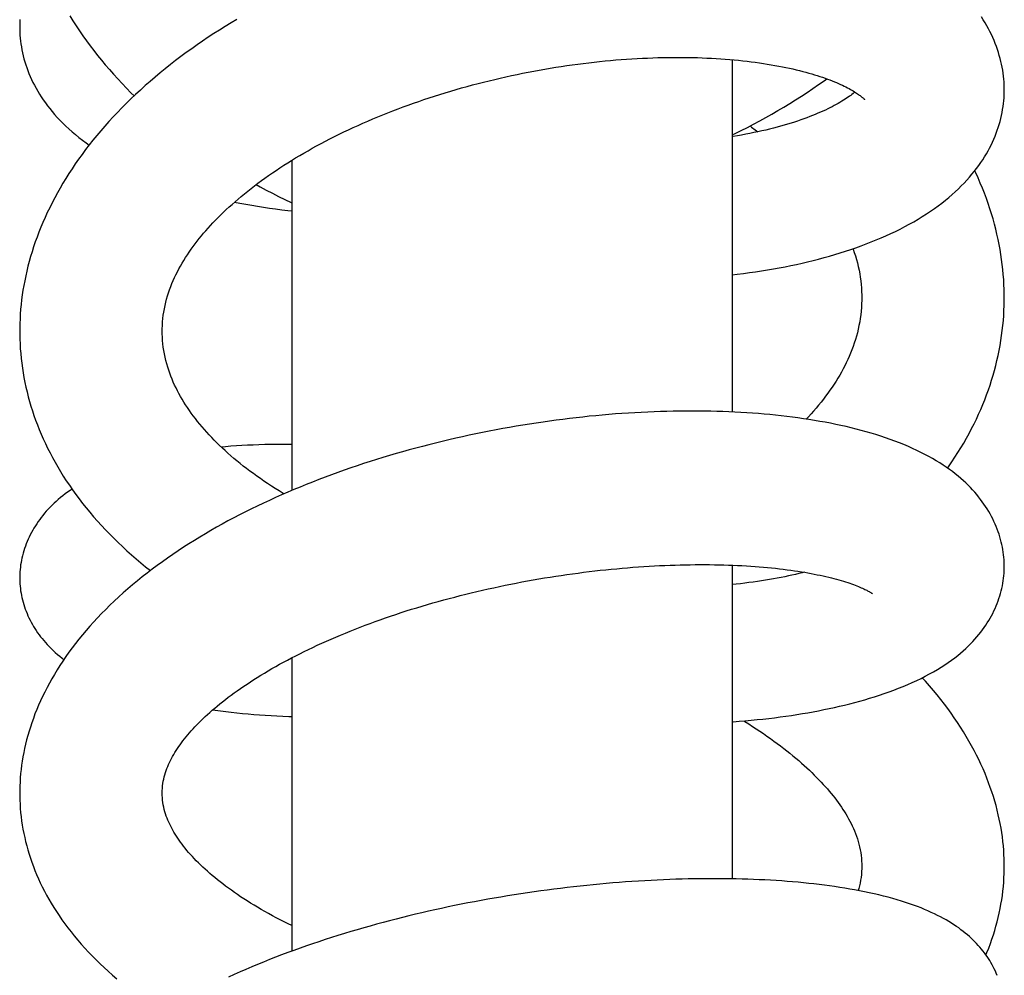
# Model space of a CAD drawing. Header units: millimetres. Extents: x 160 to 318, y 73 to 291.
# Tile 93 of 129: x 173.15 to 176.95, y 276.24 to 279.93. Entities that reach past the tile are written whole.
import ezdxf

# ---------------------------------------------------------------- set-up
doc = ezdxf.new("R2010")
doc.units = ezdxf.units.MM
doc.header["$LTSCALE"] = 30.734
doc.layers.get('0').update_dxf_attribs({"linetype": 'CONTINUOUS'})

msp = doc.modelspace()

# ---------------------------------------------------------------- linework, layer by layer
at = {"color": 7, "linetype": 'Continuous'}
for p, q in [((175.896, 279.7727), (175.896, 278.4126)), ((174.196, 279.3842), (174.196, 278.1094)), ((175.896, 277.821), (175.896, 276.6101)), ((174.196, 277.4634), (174.196, 276.3307))]:
    msp.add_line(p, q, dxfattribs=at)
for points in [[(173.3393, 279.9421), (173.3515, 279.9225), (173.364, 279.9031), (173.3769, 279.8838), (173.3901, 279.8646), (173.4037, 279.8456), (173.4176, 279.8267), (173.4318, 279.8079), (173.4464, 279.7893), (173.4613, 279.7709), (173.4765, 279.7525), (173.4921, 279.7344), (173.508, 279.7163), (173.5242, 279.6984), (173.5409, 279.6806), (173.5578, 279.6629), (173.5751, 279.6454), (173.5875, 279.6333)], [(173.147, 279.9284), (173.1464, 279.9172), (173.1461, 279.9061), (173.146, 279.8981)], [(173.9842, 279.9284), (173.9617, 279.9149), (173.9393, 279.9013), (173.9172, 279.8874), (173.8953, 279.8734), (173.8736, 279.8591), (173.8521, 279.8447), (173.8308, 279.83), (173.8097, 279.8152), (173.7888, 279.8001), (173.7682, 279.7849), (173.7477, 279.7694), (173.7276, 279.7537), (173.7076, 279.7379), (173.6879, 279.7218), (173.6684, 279.7056), (173.6492, 279.6891), (173.6303, 279.6725), (173.6117, 279.6557), (173.5933, 279.6388), (173.5753, 279.6217), (173.5576, 279.6044), (173.5402, 279.587), (173.5232, 279.5694), (173.5065, 279.5518), (173.4902, 279.534), (173.4743, 279.5161), (173.4587, 279.4981), (173.4435, 279.48), (173.4287, 279.4619), (173.4144, 279.4437), (173.4004, 279.4255), (173.3868, 279.4072), (173.3735, 279.3888), (173.3607, 279.3703), (173.3482, 279.3518), (173.3361, 279.3332), (173.3244, 279.3146), (173.313, 279.2958), (173.302, 279.277), (173.2913, 279.2581), (173.2811, 279.2392), (173.2712, 279.2203)], [(176.9458, 279.6567), (176.9458, 279.6644), (176.9455, 279.6757), (176.9449, 279.6869), (176.944, 279.6982), (176.9428, 279.7095), (176.9414, 279.7208), (176.9397, 279.7321), (176.9377, 279.7435), (176.9354, 279.7549), (176.9328, 279.7663), (176.9299, 279.7778), (176.9267, 279.7893), (176.9233, 279.8008), (176.9195, 279.8123), (176.9154, 279.8238), (176.911, 279.8353), (176.9063, 279.8468), (176.9013, 279.8583), (176.896, 279.8697), (176.8903, 279.8811), (176.8844, 279.8925), (176.8781, 279.9039), (176.8715, 279.9152), (176.8646, 279.9265), (176.8573, 279.9377)], [(173.146, 279.8981), (173.1461, 279.8902), (173.1464, 279.8789), (173.147, 279.8676), (173.1479, 279.8562), (173.1491, 279.8448), (173.1506, 279.8334), (173.1524, 279.822), (173.1545, 279.8106), (173.1568, 279.7992), (173.1595, 279.7877), (173.1625, 279.7763), (173.1657, 279.7649), (173.1693, 279.7534), (173.1732, 279.742), (173.1774, 279.7306), (173.1819, 279.7192), (173.1867, 279.7078), (173.1918, 279.6965), (173.1972, 279.6851), (173.203, 279.6738), (173.2091, 279.6625), (173.2156, 279.6513), (173.2224, 279.6401), (173.2295, 279.6288), (173.2371, 279.6176), (173.245, 279.6063), (173.2533, 279.5951), (173.2621, 279.5838), (173.2713, 279.5726), (173.2809, 279.5613), (173.291, 279.5501), (173.3015, 279.5389), (173.3125, 279.5277), (173.3239, 279.5166), (173.3358, 279.5055), (173.3481, 279.4945), (173.3609, 279.4836), (173.3742, 279.4727), (173.388, 279.462), (173.4023, 279.4513), (173.4138, 279.443)], [(173.696, 278.7244), (173.6961, 278.7341), (173.6966, 278.7471), (173.6974, 278.7601), (173.6986, 278.773), (173.7002, 278.7858), (173.7021, 278.7985), (173.7043, 278.8112), (173.7069, 278.8237), (173.7098, 278.8361), (173.713, 278.8484), (173.7166, 278.8607), (173.7204, 278.8728), (173.7246, 278.8848), (173.729, 278.8966), (173.7336, 278.9083), (173.7386, 278.9199), (173.7437, 278.9313), (173.7491, 278.9426), (173.7547, 278.9539), (173.7605, 278.965), (173.7666, 278.976), (173.7728, 278.9869), (173.7793, 278.9978), (173.786, 279.0085), (173.793, 279.0193), (173.8001, 279.0299), (173.8075, 279.0406), (173.8151, 279.0511), (173.8228, 279.0615), (173.8307, 279.0719), (173.8388, 279.0821), (173.8471, 279.0923), (173.8556, 279.1025), (173.8643, 279.1126), (173.8733, 279.1227), (173.8825, 279.1328), (173.8919, 279.1429), (173.9016, 279.1531), (173.9116, 279.1632), (173.9218, 279.1734), (173.9324, 279.1836), (173.9432, 279.1939), (173.9542, 279.2041), (173.9655, 279.2143), (173.9771, 279.2245), (173.9889, 279.2347), (174.001, 279.2449), (174.0134, 279.2551), (174.026, 279.2653), (174.0389, 279.2755), (174.052, 279.2856), (174.0653, 279.2956), (174.0789, 279.3057), (174.0927, 279.3157), (174.1068, 279.3256), (174.1211, 279.3356), (174.1356, 279.3454), (174.1504, 279.3552), (174.1653, 279.3649), (174.1804, 279.3745), (174.1956, 279.384), (174.211, 279.3934), (174.2267, 279.4028), (174.2426, 279.4121), (174.2588, 279.4214), (174.2753, 279.4306), (174.292, 279.4398), (174.3089, 279.449), (174.3261, 279.458), (174.3435, 279.4671), (174.3611, 279.476), (174.3789, 279.4848), (174.3969, 279.4936), (174.4151, 279.5022), (174.4335, 279.5108), (174.4521, 279.5193), (174.4708, 279.5276), (174.4897, 279.5359), (174.5088, 279.5441), (174.528, 279.5521), (174.5473, 279.56), (174.5667, 279.5678), (174.5863, 279.5754), (174.606, 279.583), (174.6258, 279.5904), (174.6457, 279.5977), (174.6657, 279.6048), (174.6859, 279.6119), (174.7061, 279.6188), (174.7265, 279.6255), (174.747, 279.6322), (174.7677, 279.6387), (174.7884, 279.6451), (174.8093, 279.6514), (174.8303, 279.6576), (174.8514, 279.6636), (174.8726, 279.6695), (174.8938, 279.6752), (174.9151, 279.6808), (174.9365, 279.6863), (174.9579, 279.6916), (174.9793, 279.6968), (175.0008, 279.7018), (175.0223, 279.7066), (175.0438, 279.7113), (175.0653, 279.7159), (175.0868, 279.7203), (175.1083, 279.7246), (175.1297, 279.7286), (175.1511, 279.7326), (175.1725, 279.7364), (175.1938, 279.74), (175.2151, 279.7434), (175.2363, 279.7468), (175.2575, 279.7499), (175.2787, 279.7529), (175.2998, 279.7558), (175.3209, 279.7585), (175.342, 279.761), (175.363, 279.7634), (175.3839, 279.7657), (175.4049, 279.7678), (175.4257, 279.7698), (175.4465, 279.7716), (175.4672, 279.7732), (175.4878, 279.7747), (175.5083, 279.7761), (175.5287, 279.7773), (175.549, 279.7784), (175.5692, 279.7793), (175.5893, 279.78), (175.6091, 279.7807), (175.6289, 279.7811), (175.6485, 279.7815), (175.6679, 279.7817), (175.6871, 279.7817), (175.7061, 279.7816), (175.7249, 279.7814), (175.7436, 279.7811), (175.762, 279.7806), (175.7803, 279.78), (175.7983, 279.7792), (175.8162, 279.7783), (175.8339, 279.7773), (175.8515, 279.7762), (175.8688, 279.7749), (175.8861, 279.7735), (175.9031, 279.772), (175.9199, 279.7704), (175.9365, 279.7687), (175.9529, 279.7668), (175.9691, 279.7649), (175.985, 279.7628), (176.0007, 279.7606), (176.0161, 279.7583), (176.0313, 279.756), (176.0462, 279.7535), (176.0608, 279.7509), (176.0752, 279.7483), (176.0893, 279.7455), (176.1031, 279.7427), (176.1167, 279.7398), (176.13, 279.7369), (176.1429, 279.7338), (176.1556, 279.7308), (176.1679, 279.7276), (176.1798, 279.7244), (176.1914, 279.7212), (176.2026, 279.718), (176.2135, 279.7148), (176.224, 279.7115), (176.2343, 279.7082), (176.2443, 279.7048), (176.2541, 279.7014), (176.2635, 279.6979), (176.2727, 279.6945), (176.2816, 279.6911), (176.2901, 279.6876), (176.2983, 279.6842), (176.3062, 279.6808), (176.3137, 279.6774), (176.3209, 279.6741), (176.3278, 279.6707), (176.3344, 279.6675), (176.3407, 279.6643), (176.3466, 279.6611), (176.3522, 279.658), (176.3575, 279.655), (176.3625, 279.652), (176.3672, 279.6492), (176.3716, 279.6464), (176.3757, 279.6437), (176.3796, 279.6411), (176.3831, 279.6387), (176.3864, 279.6363), (176.3893, 279.6341), (176.3921, 279.632), (176.3945, 279.63), (176.3967, 279.6282)], [(175.896, 279.4821), (175.9066, 279.4873), (175.9308, 279.4993), (175.9548, 279.5116), (175.9786, 279.5241), (176.0022, 279.5368), (176.0257, 279.5497), (176.0489, 279.5628), (176.0721, 279.5762), (176.095, 279.5898), (176.1178, 279.6037), (176.1404, 279.6178), (176.1628, 279.6321), (176.185, 279.6467), (176.207, 279.6615), (176.2287, 279.6765), (176.2503, 279.6917), (176.2605, 279.6991)], [(175.896, 278.9423), (175.9152, 278.9446), (175.9388, 278.9475), (175.9623, 278.9506), (175.9856, 278.954), (176.0088, 278.9575), (176.0318, 278.9612), (176.0546, 278.9651), (176.0772, 278.9692), (176.0996, 278.9735), (176.1217, 278.9779), (176.1436, 278.9826), (176.1653, 278.9874), (176.1868, 278.9924), (176.2082, 278.9976), (176.2294, 279.003), (176.2504, 279.0087), (176.2713, 279.0145), (176.292, 279.0205), (176.3126, 279.0268), (176.333, 279.0333), (176.3533, 279.04), (176.3733, 279.0469), (176.3932, 279.054), (176.4129, 279.0613), (176.4323, 279.0689), (176.4515, 279.0767), (176.4705, 279.0847), (176.4893, 279.0929), (176.5078, 279.1014), (176.5261, 279.11), (176.5441, 279.119), (176.5618, 279.1281), (176.5792, 279.1375), (176.5963, 279.1471), (176.6131, 279.1569), (176.6294, 279.1668), (176.6453, 279.177), (176.6608, 279.1873), (176.6759, 279.1977), (176.6905, 279.2083), (176.7047, 279.219), (176.7184, 279.2298), (176.7317, 279.2407), (176.7445, 279.2517), (176.7568, 279.2628), (176.7687, 279.2739), (176.78, 279.2851), (176.791, 279.2963), (176.8014, 279.3076), (176.8115, 279.3189), (176.821, 279.3302), (176.8302, 279.3415), (176.8389, 279.3528), (176.8472, 279.3641), (176.8551, 279.3754), (176.8626, 279.3867), (176.8698, 279.3979), (176.8766, 279.4092), (176.883, 279.4205), (176.8891, 279.4318), (176.8948, 279.4432), (176.9002, 279.4545), (176.9053, 279.4659), (176.9101, 279.4772), (176.9146, 279.4886), (176.9188, 279.5001), (176.9226, 279.5115), (176.9262, 279.5229), (176.9294, 279.5344), (176.9324, 279.5458), (176.935, 279.5572), (176.9374, 279.5687), (176.9394, 279.5801), (176.9412, 279.5915), (176.9427, 279.603), (176.9439, 279.6144), (176.9448, 279.6258), (176.9454, 279.6372), (176.9458, 279.6486), (176.9458, 279.6567)], [(176.3695, 279.6478), (176.3667, 279.6455), (176.3625, 279.6421), (176.3581, 279.6387), (176.3533, 279.6351), (176.3482, 279.6314), (176.3429, 279.6277), (176.3372, 279.6238), (176.3313, 279.6199), (176.325, 279.616), (176.3185, 279.612), (176.3116, 279.6079), (176.3045, 279.6038), (176.2971, 279.5996), (176.2894, 279.5954), (176.2813, 279.5912), (176.273, 279.587), (176.2644, 279.5828), (176.2554, 279.5785), (176.2461, 279.5742), (176.2365, 279.5699), (176.2266, 279.5657), (176.2164, 279.5614), (176.2058, 279.5571), (176.195, 279.5529), (176.1838, 279.5486), (176.1722, 279.5444), (176.1604, 279.5402), (176.1482, 279.536), (176.1357, 279.5319), (176.1229, 279.5279), (176.1098, 279.5239), (176.0964, 279.5199), (176.0828, 279.516), (176.0688, 279.5122), (176.0546, 279.5085), (176.0402, 279.5048), (176.0254, 279.5013), (176.0104, 279.4978), (175.9952, 279.4944), (175.9798, 279.4912), (175.9641, 279.488), (175.9482, 279.485), (175.9322, 279.482), (175.9159, 279.4792), (175.8994, 279.4765), (175.896, 279.476)], [(176.3967, 279.6282), (176.3987, 279.6265), (176.4004, 279.625), (176.4019, 279.6236), (176.4032, 279.6224), (176.4043, 279.6213), (176.4052, 279.6203), (176.406, 279.6195), (176.4065, 279.6189), (176.4069, 279.6185), (176.4069, 279.6184)], [(175.9649, 279.5169), (175.9704, 279.5128), (175.9848, 279.5022), (175.9951, 279.4944)], [(176.9459, 278.854), (176.9458, 278.8661), (176.9454, 278.8854), (176.9447, 278.9046), (176.9436, 278.9239), (176.9421, 278.9431), (176.9403, 278.9624), (176.9382, 278.9817), (176.9357, 279.0011), (176.9328, 279.0205), (176.9295, 279.04), (176.9259, 279.0596), (176.9219, 279.0791), (176.9176, 279.0988), (176.9128, 279.1185), (176.9077, 279.1382), (176.9023, 279.1579), (176.8964, 279.1777), (176.8902, 279.1974), (176.8836, 279.2173), (176.8766, 279.2371), (176.8692, 279.2569), (176.8614, 279.2768), (176.8533, 279.2966), (176.8447, 279.3164), (176.8358, 279.3363), (176.8322, 279.344)], [(174.0582, 279.2903), (174.0743, 279.2816), (174.0977, 279.2692), (174.1213, 279.257), (174.1451, 279.245), (174.1691, 279.2332), (174.1933, 279.2216), (174.196, 279.2203)], [(173.2712, 279.2203), (173.2617, 279.2013), (173.2526, 279.1824), (173.2439, 279.1634), (173.2356, 279.1445), (173.2276, 279.1256), (173.2201, 279.1067), (173.2129, 279.0878), (173.2061, 279.0689), (173.1997, 279.0501), (173.1937, 279.0313), (173.188, 279.0125), (173.1827, 278.9938), (173.1778, 278.9751), (173.1733, 278.9565), (173.1691, 278.938), (173.1653, 278.9195), (173.1618, 278.9011), (173.1587, 278.8827), (173.156, 278.8643), (173.1535, 278.846), (173.1514, 278.8276), (173.1497, 278.8091), (173.1483, 278.7907), (173.1472, 278.7723), (173.1465, 278.7539), (173.1461, 278.7356), (173.1461, 278.7244)], [(173.9751, 279.2228), (173.996, 279.2187), (174.0186, 279.2145), (174.0413, 279.2105), (174.0642, 279.2068), (174.0872, 279.2032), (174.1104, 279.1998), (174.1337, 279.1966), (174.1571, 279.1936), (174.1807, 279.1908), (174.196, 279.1891)], [(176.362, 279.043), (176.3625, 279.0417), (176.367, 279.0284), (176.3713, 279.015), (176.3753, 279.0015), (176.3789, 278.9879), (176.3822, 278.9742), (176.3852, 278.9604), (176.3878, 278.9466), (176.39, 278.9328), (176.3919, 278.9191), (176.3934, 278.9053), (176.3946, 278.8915), (176.3954, 278.8777), (176.3958, 278.8639), (176.3959, 278.8539)], [(176.3959, 278.8539), (176.3958, 278.844), (176.3954, 278.83), (176.3946, 278.8161), (176.3934, 278.8021), (176.3919, 278.7881), (176.39, 278.7741), (176.3877, 278.7602), (176.3851, 278.7463), (176.3821, 278.7325), (176.3788, 278.7188), (176.3752, 278.7052), (176.3713, 278.6918), (176.367, 278.6785), (176.3625, 278.6654), (176.3577, 278.6525), (176.3526, 278.6397), (176.3473, 278.6271), (176.3418, 278.6148), (176.336, 278.6025), (176.33, 278.5905), (176.3238, 278.5786), (176.3174, 278.5667), (176.3106, 278.5549), (176.3037, 278.5432), (176.2964, 278.5314), (176.2889, 278.5197), (176.2811, 278.508), (176.2731, 278.4964), (176.2648, 278.4848), (176.2563, 278.4733), (176.2475, 278.4618), (176.2385, 278.4503), (176.2292, 278.4389), (176.2197, 278.4276), (176.2099, 278.4162), (176.1999, 278.405), (176.1896, 278.3937), (176.1814, 278.385)], [(176.7269, 278.1959), (176.7308, 278.2013), (176.7433, 278.2195), (176.7554, 278.2378), (176.7671, 278.2561), (176.7785, 278.2744), (176.7894, 278.2928), (176.8, 278.3113), (176.8101, 278.3298), (176.8199, 278.3483), (176.8293, 278.3668), (176.8383, 278.3854), (176.8469, 278.404), (176.8551, 278.4226), (176.863, 278.4413), (176.8705, 278.46), (176.8777, 278.4787), (176.8845, 278.4975), (176.8909, 278.5164), (176.897, 278.5353), (176.9027, 278.5543), (176.908, 278.5733), (176.9131, 278.5923), (176.9177, 278.6114), (176.922, 278.6305), (176.9259, 278.6497), (176.9295, 278.6689), (176.9328, 278.6881), (176.9356, 278.7073), (176.9382, 278.7266), (176.9403, 278.7459), (176.9422, 278.7652), (176.9436, 278.7845), (176.9447, 278.8038), (176.9455, 278.8231), (176.9458, 278.8424), (176.9459, 278.854)], [(173.1461, 278.7244), (173.1461, 278.7124), (173.1465, 278.6937), (173.1473, 278.6751), (173.1484, 278.6564), (173.1499, 278.6378), (173.1517, 278.6192), (173.1539, 278.6007), (173.1564, 278.5821), (173.1593, 278.5636), (173.1625, 278.5451), (173.1661, 278.5267), (173.1701, 278.5083), (173.1743, 278.4899), (173.179, 278.4716), (173.184, 278.4533), (173.1893, 278.4351), (173.195, 278.417), (173.2011, 278.3989), (173.2075, 278.3808), (173.2143, 278.3627), (173.2214, 278.3446), (173.229, 278.3266), (173.2369, 278.3085), (173.2452, 278.2905), (173.2539, 278.2725), (173.263, 278.2545), (173.2725, 278.2366), (173.2823, 278.2186), (173.2926, 278.2007), (173.3033, 278.1829), (173.3143, 278.1651), (173.3258, 278.1473), (173.3376, 278.1296), (173.3498, 278.112), (173.3625, 278.0945), (173.3755, 278.077), (173.3888, 278.0597), (173.4026, 278.0424), (173.4167, 278.0253), (173.4312, 278.0083), (173.446, 277.9914), (173.4612, 277.9746), (173.4767, 277.958), (173.4926, 277.9415), (173.5088, 277.9252), (173.5254, 277.909), (173.5423, 277.893), (173.5596, 277.8771), (173.5771, 277.8613), (173.5951, 277.8457), (173.6133, 277.8303), (173.6319, 277.815), (173.6504, 277.8002)], [(174.1655, 278.0962), (174.1623, 278.0982), (174.1471, 278.1075), (174.1322, 278.1169), (174.1175, 278.1264), (174.103, 278.1359), (174.0888, 278.1455), (174.0749, 278.1552), (174.0612, 278.1649), (174.0477, 278.1746), (174.0345, 278.1844), (174.0216, 278.1942), (174.009, 278.204), (173.9966, 278.2139), (173.9845, 278.2237), (173.9727, 278.2336), (173.9612, 278.2435), (173.9499, 278.2534), (173.9389, 278.2634), (173.9281, 278.2733), (173.9176, 278.2833), (173.9073, 278.2934), (173.8971, 278.3036), (173.8872, 278.3138), (173.8775, 278.3241), (173.868, 278.3345), (173.8587, 278.3449), (173.8497, 278.3554), (173.8409, 278.3659), (173.8324, 278.3764), (173.8242, 278.3869), (173.8161, 278.3975), (173.8083, 278.4081), (173.8008, 278.4188), (173.7935, 278.4294), (173.7865, 278.4402), (173.7796, 278.4509), (173.7731, 278.4618), (173.7668, 278.4726), (173.7607, 278.4835), (173.7549, 278.4945), (173.7493, 278.5055), (173.744, 278.5166), (173.7389, 278.5277), (173.7341, 278.539), (173.7295, 278.5504), (173.7251, 278.562), (173.721, 278.5739), (173.7171, 278.586), (173.7134, 278.5984), (173.7101, 278.6109), (173.7071, 278.6237), (173.7044, 278.6366), (173.7021, 278.6496), (173.7002, 278.6626), (173.6986, 278.6757), (173.6974, 278.6887), (173.6966, 278.7018), (173.6961, 278.7147), (173.696, 278.7244)], [(176.9458, 277.8164), (176.9458, 277.8232), (176.9455, 277.8327), (176.945, 277.8423), (176.9442, 277.8519), (176.9432, 277.8615), (176.9419, 277.8712), (176.9404, 277.881), (176.9386, 277.8908), (176.9365, 277.9006), (176.9342, 277.9105), (176.9316, 277.9204), (176.9288, 277.9303), (176.9257, 277.9403), (176.9223, 277.9502), (176.9186, 277.9601), (176.9147, 277.97), (176.9105, 277.9799), (176.906, 277.9897), (176.9013, 277.9995), (176.8963, 278.0092), (176.8911, 278.0189), (176.8856, 278.0285), (176.8798, 278.038), (176.8738, 278.0474), (176.8674, 278.0568), (176.8609, 278.0661), (176.854, 278.0753), (176.8469, 278.0845), (176.8395, 278.0936), (176.8317, 278.1026), (176.8237, 278.1116), (176.8153, 278.1205), (176.8065, 278.1295), (176.7974, 278.1384), (176.7878, 278.1472), (176.7779, 278.156), (176.7676, 278.1648), (176.7568, 278.1735), (176.7457, 278.1822), (176.734, 278.1908), (176.722, 278.1993), (176.7095, 278.2078), (176.6965, 278.2162), (176.683, 278.2245), (176.669, 278.2327), (176.6546, 278.2408), (176.6397, 278.2488), (176.6243, 278.2566), (176.6085, 278.2643), (176.5922, 278.2719), (176.5756, 278.2793), (176.5585, 278.2865), (176.5411, 278.2935), (176.5234, 278.3003), (176.5054, 278.3068), (176.4872, 278.3132), (176.4688, 278.3193), (176.4503, 278.3252), (176.4316, 278.3308), (176.4127, 278.3362), (176.3936, 278.3415), (176.3743, 278.3465), (176.3549, 278.3513), (176.3352, 278.3559), (176.3153, 278.3604), (176.2953, 278.3647), (176.275, 278.3688), (176.2545, 278.3727), (176.2339, 278.3764), (176.213, 278.38), (176.1921, 278.3834), (176.1709, 278.3866), (176.1497, 278.3897), (176.1283, 278.3925), (176.1067, 278.3952), (176.0851, 278.3978), (176.0632, 278.4001), (176.0413, 278.4023), (176.0191, 278.4044), (175.9968, 278.4062), (175.9744, 278.408), (175.9518, 278.4095), (175.929, 278.4109), (175.906, 278.4121), (175.8829, 278.4132), (175.8597, 278.4141), (175.8363, 278.4148), (175.8127, 278.4154), (175.789, 278.4158), (175.7652, 278.4161), (175.7412, 278.4162), (175.717, 278.4161), (175.6928, 278.4159), (175.6684, 278.4155), (175.6439, 278.415), (175.6194, 278.4143), (175.5947, 278.4134), (175.5699, 278.4124), (175.545, 278.4112), (175.5201, 278.4098), (175.495, 278.4083), (175.47, 278.4066), (175.4448, 278.4048), (175.4197, 278.4028), (175.3945, 278.4006), (175.3693, 278.3983), (175.344, 278.3958), (175.3187, 278.3932), (175.2934, 278.3903), (175.2679, 278.3874), (175.2425, 278.3842), (175.2169, 278.3809), (175.1913, 278.3775), (175.1656, 278.3738), (175.1398, 278.37), (175.114, 278.366), (175.0881, 278.3619), (175.0622, 278.3576), (175.0363, 278.3531), (175.0103, 278.3484), (174.9843, 278.3436), (174.9583, 278.3386), (174.9323, 278.3335), (174.9064, 278.3281), (174.8804, 278.3227), (174.8545, 278.317), (174.8286, 278.3112), (174.8027, 278.3052), (174.7769, 278.2991), (174.7512, 278.2928), (174.7255, 278.2863), (174.7, 278.2797), (174.6744, 278.273), (174.649, 278.266), (174.6237, 278.259), (174.5984, 278.2517), (174.5733, 278.2443), (174.5481, 278.2368), (174.5231, 278.229), (174.4981, 278.2211), (174.4732, 278.2131), (174.4483, 278.2048), (174.4235, 278.1964), (174.3987, 278.1878), (174.374, 278.179), (174.3494, 278.1701), (174.3249, 278.1609), (174.3005, 278.1516), (174.2763, 278.1422), (174.2521, 278.1326), (174.2281, 278.1228), (174.2043, 278.1129), (174.1805, 278.1028), (174.1568, 278.0925), (174.1332, 278.082), (174.1097, 278.0713), (174.0864, 278.0604), (174.0631, 278.0494), (174.0401, 278.0381), (174.0172, 278.0267), (173.9945, 278.0152), (173.9721, 278.0035), (173.9498, 277.9917), (173.9278, 277.9796), (173.9059, 277.9674), (173.8842, 277.955), (173.8627, 277.9424), (173.8413, 277.9296), (173.82, 277.9166), (173.799, 277.9034), (173.7781, 277.89), (173.7575, 277.8764), (173.737, 277.8626), (173.7167, 277.8486), (173.6967, 277.8345), (173.6769, 277.8201), (173.6574, 277.8055), (173.6381, 277.7908), (173.6191, 277.7758), (173.6003, 277.7607), (173.5819, 277.7454), (173.5637, 277.73), (173.5459, 277.7143), (173.5284, 277.6986), (173.5112, 277.6827), (173.4944, 277.6666), (173.478, 277.6505), (173.462, 277.6343), (173.4465, 277.618), (173.4313, 277.6017), (173.4166, 277.5852), (173.4022, 277.5687), (173.3883, 277.5522), (173.3747, 277.5355), (173.3615, 277.5187), (173.3487, 277.5019), (173.3362, 277.485), (173.3242, 277.468), (173.3125, 277.4509)], [(174.196, 278.2873), (174.1811, 278.2874), (174.1585, 278.2874), (174.136, 278.2873), (174.1137, 278.2869), (174.0915, 278.2865), (174.0694, 278.2858), (174.0475, 278.285), (174.0256, 278.2841), (174.0039, 278.283), (173.9824, 278.2817), (173.961, 278.2802), (173.9397, 278.2786), (173.9239, 278.2773)], [(173.3479, 278.1148), (173.3403, 278.1097), (173.3307, 278.1029), (173.3213, 278.096), (173.3122, 278.0889), (173.3034, 278.0818), (173.2948, 278.0746), (173.2865, 278.0673), (173.2785, 278.0599), (173.2707, 278.0523), (173.2631, 278.0447), (173.2558, 278.037), (173.2488, 278.0292), (173.242, 278.0213), (173.2354, 278.0134), (173.2292, 278.0054), (173.2231, 277.9973), (173.2173, 277.9892), (173.2118, 277.981), (173.2064, 277.9727), (173.2012, 277.9643), (173.1963, 277.9558), (173.1915, 277.9472), (173.187, 277.9385), (173.1827, 277.9297), (173.1786, 277.9209), (173.1748, 277.9119), (173.1712, 277.903), (173.1678, 277.894), (173.1647, 277.885), (173.1618, 277.8759), (173.1592, 277.8669), (173.1568, 277.8578), (173.1546, 277.8488), (173.1527, 277.8399), (173.1511, 277.8309), (173.1497, 277.822), (173.1485, 277.8132), (173.1475, 277.8044), (173.1468, 277.7956), (173.1463, 277.7869), (173.1461, 277.7783), (173.146, 277.772)], [(173.696, 276.9417), (173.6962, 276.9501), (173.6967, 276.9598), (173.6975, 276.9692), (173.6987, 276.9783), (173.7001, 276.987), (173.7018, 276.9955), (173.7038, 277.0038), (173.706, 277.012), (173.7084, 277.02), (173.7111, 277.028), (173.714, 277.0359), (173.7171, 277.0438), (173.7205, 277.0516), (173.7241, 277.0595), (173.7279, 277.0672), (173.7319, 277.075), (173.736, 277.0826), (173.7404, 277.0903), (173.745, 277.0979), (173.7497, 277.1054), (173.7546, 277.113), (173.7597, 277.1205), (173.765, 277.128), (173.7705, 277.1356), (173.7762, 277.1432), (173.7822, 277.1508), (173.7884, 277.1585), (173.7948, 277.1662), (173.8014, 277.174), (173.8083, 277.1817), (173.8153, 277.1895), (173.8225, 277.1973), (173.83, 277.205), (173.8377, 277.2128), (173.8456, 277.2207), (173.8538, 277.2286), (173.8622, 277.2365), (173.8709, 277.2445), (173.8799, 277.2526), (173.8892, 277.2608), (173.8988, 277.269), (173.9087, 277.2773), (173.9189, 277.2856), (173.9293, 277.294), (173.9401, 277.3024), (173.9511, 277.3109), (173.9624, 277.3193), (173.9741, 277.3278), (173.9859, 277.3364), (173.9981, 277.3449), (174.0106, 277.3535), (174.0233, 277.362), (174.0363, 277.3706), (174.0495, 277.3791), (174.0631, 277.3877), (174.0768, 277.3962), (174.0909, 277.4047), (174.1052, 277.4132), (174.1197, 277.4217), (174.1344, 277.4301), (174.1493, 277.4384), (174.1644, 277.4467), (174.1797, 277.4549), (174.1953, 277.4631), (174.2111, 277.4712), (174.2271, 277.4794), (174.2435, 277.4875), (174.2601, 277.4956), (174.2771, 277.5037), (174.2944, 277.5117), (174.312, 277.5198), (174.3298, 277.5278), (174.3478, 277.5357), (174.366, 277.5436), (174.3844, 277.5514), (174.403, 277.5591), (174.4218, 277.5667), (174.4407, 277.5742), (174.4598, 277.5817), (174.4791, 277.589), (174.4985, 277.5963), (174.5181, 277.6035), (174.5378, 277.6105), (174.5576, 277.6175), (174.5776, 277.6244), (174.5976, 277.6311), (174.6178, 277.6378), (174.638, 277.6443), (174.6584, 277.6507), (174.6788, 277.657), (174.6993, 277.6632), (174.7199, 277.6693), (174.7406, 277.6753), (174.7615, 277.6812), (174.7825, 277.6869), (174.8036, 277.6926), (174.8248, 277.6982), (174.8461, 277.7037), (174.8675, 277.7091), (174.889, 277.7143), (174.9106, 277.7194), (174.9322, 277.7245), (174.9539, 277.7294), (174.9756, 277.7342), (174.9973, 277.7388), (175.0191, 277.7433), (175.0409, 277.7478), (175.0626, 277.752), (175.0844, 277.7562), (175.1062, 277.7602), (175.1279, 277.7641), (175.1497, 277.7679), (175.1714, 277.7716), (175.193, 277.7751), (175.2147, 277.7785), (175.2363, 277.7818), (175.2578, 277.7849), (175.2794, 277.7879), (175.3008, 277.7908), (175.3223, 277.7936), (175.3437, 277.7962), (175.3651, 277.7988), (175.3864, 277.8012), (175.4077, 277.8034), (175.4289, 277.8056), (175.45, 277.8076), (175.4711, 277.8095), (175.492, 277.8113), (175.5129, 277.8129), (175.5337, 277.8144), (175.5544, 277.8158), (175.575, 277.8171), (175.5954, 277.8183), (175.6157, 277.8193), (175.6358, 277.8202), (175.6558, 277.821), (175.6756, 277.8217), (175.6951, 277.8223), (175.7145, 277.8227), (175.7337, 277.823), (175.7528, 277.8232), (175.7716, 277.8233), (175.7903, 277.8233), (175.8088, 277.8232), (175.8271, 277.823), (175.8453, 277.8226), (175.8633, 277.8222), (175.8811, 277.8216), (175.8987, 277.8209), (175.9162, 277.8202), (175.9334, 277.8193), (175.9504, 277.8183), (175.9672, 277.8173), (175.9838, 277.8161), (176.0002, 277.8149), (176.0163, 277.8135), (176.0321, 277.8121), (176.0478, 277.8106), (176.0631, 277.809), (176.0782, 277.8073), (176.093, 277.8055), (176.1075, 277.8037), (176.1217, 277.8018), (176.1356, 277.7998), (176.1493, 277.7978), (176.1626, 277.7957), (176.1756, 277.7935), (176.1882, 277.7913), (176.2006, 277.7891), (176.2126, 277.7868), (176.2243, 277.7844), (176.2357, 277.7821), (176.2468, 277.7797), (176.2576, 277.7772), (176.2681, 277.7747), (176.2784, 277.7722), (176.2883, 277.7696), (176.298, 277.767), (176.3073, 277.7644), (176.3163, 277.7618), (176.325, 277.7592), (176.3334, 277.7566), (176.3414, 277.754), (176.3492, 277.7514), (176.3566, 277.7488), (176.3637, 277.7463), (176.3705, 277.7437), (176.3769, 277.7412), (176.3829, 277.7388), (176.3886, 277.7364), (176.3939, 277.7341), (176.3987, 277.7319), (176.4033, 277.7298), (176.4075, 277.7278), (176.4113, 277.7259), (176.4149, 277.7241), (176.4181, 277.7223), (176.4211, 277.7207), (176.4238, 277.7192)], [(175.896, 277.2165), (175.8998, 277.2168), (175.9231, 277.2185), (175.9462, 277.2205), (175.9691, 277.2225), (175.9918, 277.2248), (176.0144, 277.2271), (176.0368, 277.2297), (176.059, 277.2323), (176.081, 277.2352), (176.1028, 277.2382), (176.1244, 277.2413), (176.1458, 277.2446), (176.167, 277.248), (176.188, 277.2516), (176.2088, 277.2553), (176.2294, 277.2592), (176.2498, 277.2633), (176.27, 277.2675), (176.2901, 277.2718), (176.31, 277.2764), (176.3297, 277.2811), (176.3493, 277.2859), (176.3687, 277.291), (176.388, 277.2962), (176.4072, 277.3016), (176.4262, 277.3072), (176.4451, 277.3131), (176.4639, 277.3191), (176.4825, 277.3254), (176.501, 277.3319), (176.5193, 277.3386), (176.5374, 277.3456), (176.5554, 277.3528), (176.5731, 277.3602), (176.5905, 277.3679), (176.6077, 277.3759), (176.6246, 277.3841), (176.6411, 277.3925), (176.6572, 277.4011), (176.6728, 277.4098), (176.6879, 277.4187), (176.7025, 277.4277), (176.7164, 277.4367), (176.7297, 277.4458), (176.7424, 277.4549), (176.7546, 277.4639), (176.766, 277.473), (176.777, 277.482), (176.7874, 277.491), (176.7974, 277.5), (176.8069, 277.509), (176.8159, 277.518), (176.8245, 277.527), (176.8327, 277.5359), (176.8405, 277.5448), (176.8479, 277.5537), (176.8549, 277.5625), (176.8617, 277.5714), (176.8681, 277.5803), (176.8743, 277.5893), (176.8801, 277.5983), (176.8858, 277.6074), (176.8912, 277.6165), (176.8963, 277.6257), (176.9012, 277.6351), (176.9058, 277.6444), (176.9102, 277.6539), (176.9144, 277.6635), (176.9183, 277.6731), (176.9219, 277.6828), (176.9253, 277.6925), (176.9285, 277.7023), (176.9313, 277.7121), (176.9339, 277.7218), (176.9363, 277.7316), (176.9384, 277.7414), (176.9402, 277.7511), (176.9417, 277.7608), (176.9431, 277.7706), (176.9441, 277.7803), (176.9449, 277.79), (176.9455, 277.7996), (176.9458, 277.8093), (176.9458, 277.8164)], [(176.1738, 277.7938), (176.1662, 277.7919), (176.1532, 277.7887), (176.14, 277.7856), (176.1264, 277.7825), (176.1126, 277.7795), (176.0985, 277.7766), (176.0842, 277.7738), (176.0696, 277.771), (176.0547, 277.7683), (176.0396, 277.7656), (176.0242, 277.7631), (176.0086, 277.7606), (175.9928, 277.7582), (175.9767, 277.7559), (175.9605, 277.7538), (175.9441, 277.7517), (175.9275, 277.7497), (175.9107, 277.7478), (175.896, 277.7463)], [(173.146, 277.772), (173.1461, 277.7658), (173.1463, 277.7571), (173.1468, 277.7485), (173.1475, 277.7397), (173.1485, 277.731), (173.1497, 277.7222), (173.1511, 277.7133), (173.1527, 277.7045), (173.1546, 277.6957), (173.1567, 277.6868), (173.1591, 277.678), (173.1617, 277.6692), (173.1645, 277.6604), (173.1675, 277.6517), (173.1708, 277.643), (173.1743, 277.6344), (173.178, 277.6258), (173.1819, 277.6173), (173.1861, 277.6089), (173.1904, 277.6006), (173.195, 277.5924), (173.1997, 277.5843), (173.2047, 277.5763), (173.2098, 277.5683), (173.2152, 277.5605), (173.2208, 277.5527), (173.2265, 277.545), (173.2326, 277.5374), (173.2389, 277.5298), (173.2454, 277.5222), (173.2523, 277.5146), (173.2594, 277.507), (173.267, 277.4995), (173.2748, 277.4919), (173.283, 277.4843), (173.2916, 277.4768), (173.3005, 277.4693), (173.3098, 277.4618), (173.3165, 277.4567)], [(176.4238, 277.7192), (176.4262, 277.7178), (176.4284, 277.7164), (176.4303, 277.7153), (176.4319, 277.7142), (176.4333, 277.7132), (176.4345, 277.7124), (176.4355, 277.7117), (176.4362, 277.7112), (176.4368, 277.7108), (176.4369, 277.7107)], [(173.3125, 277.4509), (173.3013, 277.4338), (173.2905, 277.4167), (173.2801, 277.3996), (173.2701, 277.3824), (173.2605, 277.3653), (173.2514, 277.3483), (173.2426, 277.3312), (173.2343, 277.3142), (173.2264, 277.2972), (173.2189, 277.2803), (173.2118, 277.2634), (173.205, 277.2465), (173.1987, 277.2297), (173.1927, 277.213), (173.1872, 277.1963), (173.182, 277.1797), (173.1771, 277.1631), (173.1727, 277.1466), (173.1686, 277.1302), (173.1648, 277.1138), (173.1615, 277.0975), (173.1584, 277.0812), (173.1557, 277.065), (173.1534, 277.0488), (173.1513, 277.0327), (173.1496, 277.0166), (173.1483, 277.0005), (173.1472, 276.9844), (173.1465, 276.9684), (173.1461, 276.9523), (173.1461, 276.9417)], [(176.9459, 276.6591), (176.9458, 276.6705), (176.9454, 276.6874), (176.9447, 276.7042), (176.9436, 276.721), (176.9422, 276.7379), (176.9405, 276.7548), (176.9384, 276.7718), (176.936, 276.7888), (176.9333, 276.8059), (176.9301, 276.8231), (176.9266, 276.8404), (176.9228, 276.8577), (176.9186, 276.8751), (176.914, 276.8926), (176.9091, 276.9101), (176.9037, 276.9277), (176.898, 276.9454), (176.8919, 276.9631), (176.8855, 276.9808), (176.8786, 276.9986), (176.8714, 277.0165), (176.8637, 277.0343), (176.8557, 277.0522), (176.8472, 277.0702), (176.8384, 277.0881), (176.8291, 277.1061), (176.8195, 277.1241), (176.8094, 277.142), (176.7989, 277.16), (176.788, 277.178), (176.7767, 277.1959), (176.7651, 277.2138), (176.753, 277.2317), (176.7405, 277.2494), (176.7277, 277.2671), (176.7145, 277.2848), (176.7008, 277.3024), (176.6867, 277.32), (176.6722, 277.3376), (176.6572, 277.3552), (176.6418, 277.3727), (176.6293, 277.3865)], [(173.8909, 277.2623), (173.9, 277.261), (173.9207, 277.2583), (173.9415, 277.2557), (173.9627, 277.2533), (173.984, 277.251), (174.0056, 277.2489), (174.0273, 277.2468), (174.0493, 277.245), (174.0714, 277.2433), (174.0937, 277.2417), (174.1161, 277.2403), (174.1388, 277.239), (174.1616, 277.2379), (174.1845, 277.2369), (174.196, 277.2365)], [(175.9406, 277.22), (175.9449, 277.2173), (175.9597, 277.208), (175.9742, 277.1987), (175.9885, 277.1894), (176.0026, 277.18), (176.0164, 277.1706), (176.03, 277.1612), (176.0434, 277.1517), (176.0566, 277.1422), (176.0695, 277.1327), (176.0821, 277.1232), (176.0945, 277.1137), (176.1066, 277.1043), (176.1184, 277.0948), (176.13, 277.0853), (176.1413, 277.0759), (176.1523, 277.0665), (176.163, 277.0571), (176.1735, 277.0478), (176.1837, 277.0385), (176.1936, 277.0292), (176.2033, 277.02), (176.2126, 277.0108), (176.2217, 277.0017), (176.2305, 276.9927), (176.2391, 276.9837), (176.2474, 276.9747), (176.2554, 276.9659), (176.2631, 276.957), (176.2706, 276.9483), (176.2778, 276.9396), (176.2848, 276.931), (176.2916, 276.9224), (176.2982, 276.9137), (176.3046, 276.905), (176.3109, 276.8962), (176.317, 276.8873), (176.323, 276.8784), (176.3287, 276.8694), (176.3342, 276.8604), (176.3396, 276.8514), (176.3447, 276.8423), (176.3496, 276.8331), (176.3544, 276.8239), (176.3589, 276.8145), (176.3633, 276.805), (176.3674, 276.7953), (176.3714, 276.7855), (176.3752, 276.7754), (176.3787, 276.7651), (176.3819, 276.7546), (176.3849, 276.7439), (176.3875, 276.7331), (176.3898, 276.7222), (176.3918, 276.7113), (176.3933, 276.7004), (176.3945, 276.6895), (176.3953, 276.6786), (176.3958, 276.6677), (176.3959, 276.659)], [(173.1461, 276.9418), (173.1461, 276.9306), (173.1465, 276.9144), (173.1473, 276.8983), (173.1483, 276.8822), (173.1497, 276.866), (173.1515, 276.8499), (173.1535, 276.8338), (173.156, 276.8178), (173.1587, 276.8017), (173.1618, 276.7857), (173.1652, 276.7696), (173.169, 276.7536), (173.173, 276.7376), (173.1775, 276.7217), (173.1823, 276.7057), (173.1874, 276.6898), (173.1929, 276.6739), (173.1987, 276.658), (173.2049, 276.6422), (173.2114, 276.6263), (173.2183, 276.6105), (173.2255, 276.5947), (173.2332, 276.5789), (173.2412, 276.5631), (173.2497, 276.5473), (173.2585, 276.5314), (173.2678, 276.5156), (173.2774, 276.4997), (173.2875, 276.4839), (173.298, 276.4681), (173.3089, 276.4523), (173.3203, 276.4365), (173.332, 276.4207), (173.3442, 276.405), (173.3568, 276.3894), (173.3699, 276.3738), (173.3833, 276.3583), (173.3971, 276.3428), (173.4114, 276.3275), (173.426, 276.3123), (173.4409, 276.2972), (173.4562, 276.2823), (173.4719, 276.2676), (173.4878, 276.253), (173.5041, 276.2386), (173.5207, 276.2243)], [(174.196, 276.4293), (174.1826, 276.4359), (174.1669, 276.4438), (174.1514, 276.4517), (174.1362, 276.4596), (174.1213, 276.4677), (174.1066, 276.4757), (174.0921, 276.4838), (174.0779, 276.492), (174.064, 276.5001), (174.0504, 276.5083), (174.037, 276.5165), (174.0239, 276.5247), (174.0111, 276.5329), (173.9986, 276.5412), (173.9864, 276.5494), (173.9744, 276.5576), (173.9628, 276.5658), (173.9515, 276.5739), (173.9404, 276.5821), (173.9296, 276.5903), (173.9191, 276.5984), (173.9089, 276.6065), (173.8989, 276.6146), (173.8892, 276.6228), (173.8797, 276.6309), (173.8704, 276.6391), (173.8613, 276.6473), (173.8525, 276.6555), (173.8439, 276.6637), (173.8356, 276.6718), (173.8276, 276.6799), (173.8198, 276.688), (173.8123, 276.6961), (173.8051, 276.7041), (173.7981, 276.7121), (173.7913, 276.72), (173.7848, 276.7279), (173.7786, 276.7358), (173.7726, 276.7436), (173.7668, 276.7514), (173.7613, 276.7591), (173.756, 276.7668), (173.7509, 276.7745), (173.7461, 276.7821), (173.7415, 276.7897), (173.7371, 276.7974), (173.7328, 276.8051), (173.7288, 276.8128), (173.725, 276.8207), (173.7213, 276.8285), (173.7179, 276.8365), (173.7147, 276.8445), (173.7117, 276.8526), (173.7089, 276.8609), (173.7064, 276.8693), (173.7041, 276.8778), (173.702, 276.8865), (173.7002, 276.8954), (173.6987, 276.9044), (173.6976, 276.9137), (173.6967, 276.9233), (173.6962, 276.9332), (173.696, 276.9417)], [(176.3959, 276.659), (176.3958, 276.6494), (176.3952, 276.6378), (176.3943, 276.6264), (176.3931, 276.6153), (176.3915, 276.6045), (176.3895, 276.5939), (176.3873, 276.5834), (176.3848, 276.5732), (176.3825, 276.5648)], [(176.8748, 276.3163), (176.879, 276.3262), (176.8857, 276.343), (176.8921, 276.3598), (176.898, 276.3766), (176.9036, 276.3935), (176.9089, 276.4104), (176.9138, 276.4272), (176.9183, 276.4441), (176.9225, 276.461), (176.9264, 276.478), (176.9299, 276.4949), (176.933, 276.5119), (176.9358, 276.5289), (176.9383, 276.5459), (176.9404, 276.5629), (176.9422, 276.5799), (176.9436, 276.5969), (176.9447, 276.6139), (176.9454, 276.6309), (176.9458, 276.648), (176.9459, 276.6591)], [(176.9187, 276.2373), (176.9151, 276.2457), (176.9113, 276.2541), (176.9073, 276.2623), (176.9031, 276.2705), (176.8988, 276.2785), (176.8942, 276.2865), (176.8895, 276.2943), (176.8846, 276.302), (176.8795, 276.3096), (176.8743, 276.3171), (176.8689, 276.3244), (176.8633, 276.3317), (176.8576, 276.3388), (176.8516, 276.3459), (176.8455, 276.3529), (176.8391, 276.3599), (176.8325, 276.3668), (176.8256, 276.3737), (176.8185, 276.3805), (176.8111, 276.3873), (176.8034, 276.394), (176.7954, 276.4007), (176.7872, 276.4073), (176.7787, 276.4138), (176.7699, 276.4203), (176.7609, 276.4266), (176.7515, 276.4329), (176.7419, 276.439), (176.7319, 276.4452), (176.7216, 276.4512), (176.7109, 276.4572), (176.6999, 276.4632), (176.6884, 276.4691), (176.6765, 276.4749), (176.6642, 276.4806), (176.6514, 276.4863), (176.6382, 276.4919), (176.6245, 276.4975), (176.6103, 276.503), (176.5957, 276.5084), (176.5806, 276.5137), (176.565, 276.5189), (176.5489, 276.524), (176.5323, 276.529), (176.5153, 276.5339), (176.4978, 276.5387), (176.48, 276.5433), (176.4618, 276.5478), (176.4434, 276.5521), (176.4248, 276.5562), (176.406, 276.5601), (176.3872, 276.5639), (176.3683, 276.5675), (176.3492, 276.5708), (176.33, 276.5741), (176.3107, 276.5772), (176.2911, 276.5801), (176.2715, 276.5829), (176.2516, 276.5855), (176.2315, 276.588), (176.2113, 276.5904), (176.1909, 276.5926), (176.1704, 276.5947), (176.1498, 276.5967), (176.129, 276.5985), (176.108, 276.6002), (176.0868, 276.6018), (176.0654, 276.6032), (176.0439, 276.6046), (176.0222, 276.6057), (176.0003, 276.6068), (175.9782, 276.6077), (175.956, 276.6085), (175.9336, 276.6092), (175.9111, 276.6098), (175.8885, 276.6102), (175.8657, 276.6105), (175.8428, 276.6107), (175.8197, 276.6107), (175.7965, 276.6106), (175.7732, 276.6104), (175.7498, 276.6101), (175.7262, 276.6096), (175.7026, 276.609), (175.6788, 276.6083), (175.6549, 276.6075), (175.6309, 276.6065), (175.6067, 276.6054), (175.5824, 276.6042), (175.5581, 276.6028), (175.5336, 276.6013), (175.509, 276.5997), (175.4843, 276.598), (175.4595, 276.5961), (175.4346, 276.5941), (175.4096, 276.5919), (175.3845, 276.5897), (175.3594, 276.5872), (175.3342, 276.5847), (175.309, 276.5821), (175.2837, 276.5793), (175.2584, 276.5763), (175.233, 276.5733), (175.2076, 276.5701), (175.1822, 276.5668), (175.1567, 276.5634), (175.1312, 276.5598), (175.1057, 276.5561), (175.0801, 276.5522), (175.0545, 276.5483), (175.0289, 276.5442), (175.0033, 276.5399), (174.9777, 276.5356), (174.9521, 276.5311), (174.9265, 276.5264), (174.9009, 276.5217), (174.8754, 276.5168), (174.8499, 276.5118), (174.8245, 276.5066), (174.7991, 276.5014), (174.7738, 276.496), (174.7486, 276.4905), (174.7234, 276.4848), (174.6983, 276.479), (174.6733, 276.4732), (174.6483, 276.4671), (174.6233, 276.4609), (174.5983, 276.4546), (174.5733, 276.4482), (174.5483, 276.4415), (174.5233, 276.4348), (174.4984, 276.4279), (174.4735, 276.4208), (174.4486, 276.4136), (174.4238, 276.4063), (174.3991, 276.3988), (174.3744, 276.3911), (174.3498, 276.3834), (174.3253, 276.3755), (174.3009, 276.3674), (174.2766, 276.3592), (174.2524, 276.3509), (174.2283, 276.3424), (174.2044, 276.3338), (174.1806, 276.3251), (174.157, 276.3162), (174.1335, 276.3072), (174.1102, 276.2981), (174.087, 276.2888), (174.0641, 276.2794), (174.0413, 276.2699), (174.0187, 276.2603), (173.9963, 276.2505), (173.9741, 276.2406), (173.9521, 276.2306)]]:
    msp.add_lwpolyline(points, dxfattribs=at)

doc.saveas('drawing.dxf')
